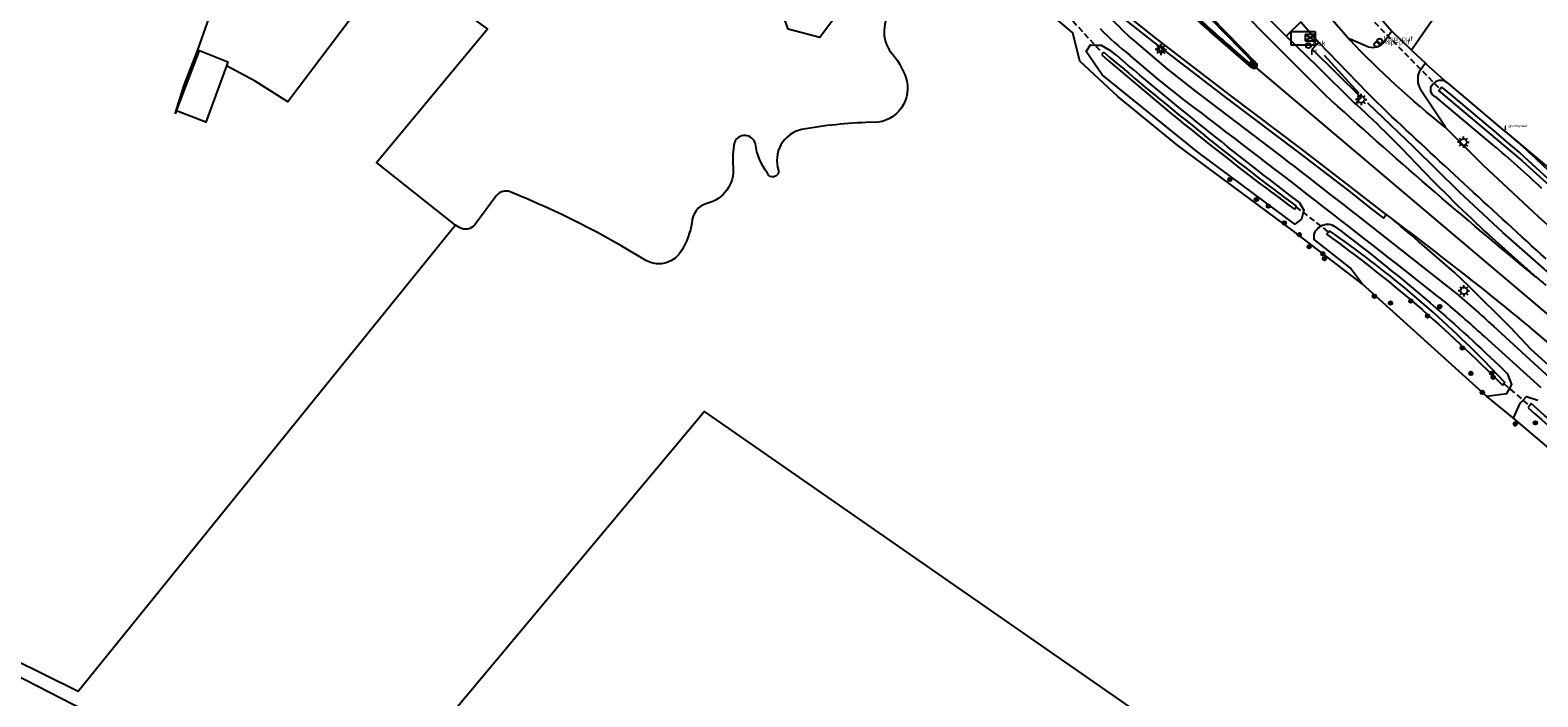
# Model space of a CAD drawing. Extents: x 165936 to 168490, y 440742 to 446306.
# Tile 62 of 78: x 166169 to 166433, y 445281 to 445398. Entities that reach past the tile are written whole.
import ezdxf
from ezdxf.enums import TextEntityAlignment as Align

# ---------------------------------------------------------------- set-up
doc = ezdxf.new("R2010")
doc.units = 0
doc.header["$LTSCALE"] = 4
doc.linetypes.add('STIPPELFIJN', pattern=[0.375, 0.25, -0.125])
doc.layers.get('0').update_dxf_attribs({"linetype": 'CONTINUOUS'})
for name, color, linetype in [('G_BTD', 3, 'CONTINUOUS'), ('G_OTD', 32, 'CONTINUOUS'), ('G_OWG', 6, 'CONTINUOUS'), ('G_OWT', 6, 'CONTINUOUS'), ('G_PND', 1, 'CONTINUOUS'), ('G_WGD', 7, 'CONTINUOUS'), ('G_WGI', 1, 'CONTINUOUS'), ('G_WTD', 5, 'CONTINUOUS'), ('LKWDUP', 5, 'CONTINUOUS'), ('LSHD', 3, 'CONTINUOUS'), ('LWGI', 7, 'CONTINUOUS'), ('PVGO', 102, 'CONTINUOUS')]:
    doc.layers.add(name, color=color, linetype=linetype)
for name, color, linetype, true_color in [('PBAK', 7, 'CONTINUOUS', 0xbd2877), ('PBRD', 7, 'CONTINUOUS', 0xbd2877), ('PKST', 7, 'CONTINUOUS', 0xbd2877), ('PPAL', 7, 'CONTINUOUS', 0xbd2877), ('PPUT', 7, 'CONTINUOUS', 0xbd2877), ('PSTM', 7, 'CONTINUOUS', 0xde7233)]:
    doc.layers.add(name, color=color, linetype=linetype, true_color=true_color)
doc.styles.add('ISO', font='ISO')
doc.styles.get("Standard").update_dxf_attribs({"font": 'ISO'})

# ---------------------------------------------------------------- blocks, each defined once
blk = doc.blocks.new('klok')
at = {"color": 0}
blk.add_circle((0, 0), 0.45, dxfattribs=at)
at = {"style": 'ISO'}
blk.add_attdef('KLOK', (0.7, 0), '', height=0.9, dxfattribs=at)
blk = doc.blocks.new('lichtmast')
at = {"color": 0}
for p, q in [((-0.6, 0), (-1, 0)), ((-0.71, 0.71), (-0.42, 0.42)), ((0, 0.6), (0, 1)), ((0.42, 0.42), (0.71, 0.71)), ((0.6, 0), (1, 0)), ((-0.42, -0.42), (-0.71, -0.71)), ((0, -0.6), (0, -1)), ((0.42, -0.42), (0.71, -0.71))]:
    blk.add_line(p, q, dxfattribs=at)
blk.add_circle((0, 0), 0.6, dxfattribs=at)
blk = doc.blocks.new('grensmarkering')
at = {"linetype": 'ByBlock', "lineweight": -2}
h = blk.add_hatch(color=0, dxfattribs=at)
h.dxf.hatch_style = 1
h.paths.add_polyline_path([(0.09, 0.55, 0.219912), (0.05, 0.61, -0.457379), (0.04, 0.66, 2.245674), (-0.04, 0.66, -0.457379), (-0.05, 0.61, 0.219912), (-0.09, 0.55), (-0.15, 0.04), (-0.18, 0.04), (-0.18, 0.01, 0.018367), (-0.1, 0, -0.954633), (0.1, 0, 0.018367), (0.18, 0.01), (0.18, 0.04), (0.15, 0.04)])
at = {"linetype": 'ByBlock', "lineweight": -2, "true_color": 0x681648}
h = blk.add_hatch(color=219, dxfattribs=at)
h.dxf.hatch_style = 1
h.paths.add_polyline_path([(0.1, 0, 1), (-0.1, 0, 1)])
at = {"linetype": 'ByBlock', "lineweight": -2}
h = blk.add_hatch(color=0, dxfattribs=at)
h.dxf.hatch_style = 1
h.paths.add_polyline_path([(0.18, -0.04, -0.022381), (0.08, -0.06, -0.528879), (-0.08, -0.06, -0.022381), (-0.18, -0.04), (-0.18, -0.13, 0.083333), (0.18, -0.13)])
at = {"color": 0, "linetype": 'ByBlock', "lineweight": -2}
blk.add_attdef('GRENSMARKERING', (0.5, 0.35), '', height=0.5, dxfattribs=at)
blk = doc.blocks.new('boom')
at = {"color": 0}
for radius in [0.315, 0.225, 0.135]:
    blk.add_circle((0, 0), radius, dxfattribs=at)
blk = doc.blocks.new('verkeersbord')
at = {"color": 0}
for p, q in [((0.5, 0.32), (-0.5, 0.32)), ((-0.5, 0.32), (0, -0.6)), ((0, -0.6), (0.5, 0.32))]:
    blk.add_line(p, q, dxfattribs=at)
blk = doc.blocks.new('verkeersbord-pl')
at = {"linetype": 'Continuous'}
blk.add_circle((0, 0), 0.03, dxfattribs=at)
blk = doc.blocks.new('haltepaal')
at = {"linetype": 'ByBlock', "lineweight": -2}
h = blk.add_hatch(color=0, dxfattribs=at)
h.dxf.hatch_style = 1
h.paths.add_polyline_path([(0.15, 0.45), (0.45, 0.45), (0.45, 0.8), (-0.15, 0.8), (-0.15, -0.1), (0, -0.1, -0.414214), (-0.1, 0, -1), (0.1, 0, -0.414214), (0, -0.1), (0.15, -0.1)])
h.paths.add_polyline_path([(0.15, 0.5), (0.15, 0.75), (0.4, 0.75), (0.4, 0.5)], flags=16)
at = {"linetype": 'ByBlock', "lineweight": -2, "true_color": 0x681648}
h = blk.add_hatch(color=219, dxfattribs=at)
h.dxf.hatch_style = 1
h.paths.add_polyline_path([(0.1, 0, 1), (-0.1, 0, 1)])
at = {"color": 0, "linetype": 'ByBlock', "lineweight": -2}
blk.add_attdef('HALTEPAAL', (0.5, 0.35), '', height=0.5, dxfattribs=at)
blk = doc.blocks.new('strooikist')
at = {"color": 0}
blk.add_circle((0, 0), 0.45, dxfattribs=at)
at = {"color": 0, "style": 'ISO'}
blk.add_attdef('STROOIKIST', (0.7, 0), '', height=0.9, dxfattribs=at)
blk = doc.blocks.new('abri')
at = {"color": 0}
for p, q in [((-2.1, 1.2), (2.1, 1.2)), ((-2.1, -1.2), (-2.1, 1.2)), ((2.1, 1.2), (2.1, -1.2)), ((2.1, -1.2), (-2.1, -1.2))]:
    blk.add_line(p, q, dxfattribs=at)
at = {"color": 0, "linetype": 'Continuous', "style": 'ISO', "flags": 2}
blk.add_attdef('ABRI', text='', height=0.8, dxfattribs=at).set_placement((0, 0), align=Align.MIDDLE_CENTER)
blk = doc.blocks.new('schk.dwg')
for p, q in [((0.86, 0.56), (-0.86, 0.56)), ((-0.86, 0.56), (-0.86, -0.56)), ((0.86, -0.56), (0.86, 0.56)), ((-0.86, -0.56), (0.86, -0.56))]:
    blk.add_line(p, q)
at = {"linetype": 'Continuous'}
for p, q in [((-0.86, 0.56), (0.86, -0.56)), ((-0.86, -0.56), (0.86, 0.56))]:
    blk.add_line(p, q, dxfattribs=at)

msp = doc.modelspace()

# ---------------------------------------------------------------- linework, layer by layer
at = {"layer": 'G_BTD', "linetype": 'Continuous', "transparency": 33554687}
for points in [[(166203.255, 445391.818), (166199.664, 445381.988), (166194.507, 445383.996)], [(166243.312, 445363.991), (166177.335, 445282.404), (166154.067, 445293.891), (166123.876, 445325.554)], [(166222.844, 445254.79), (166184.266, 445275.594), (166184.543, 445275.943), (166164.154, 445286.389), (166150.377, 445290.042), (166141.137, 445294.478), (166108.142, 445317.634), (166099.598, 445324.71), (166097.671, 445327.675), (166053.444, 445356.306)], [(166439.556, 445225.262), (166286.82, 445331.369), (166222.844, 445254.79)]]:
    msp.add_lwpolyline(points, dxfattribs=at)
at = {"layer": 'G_OTD', "linetype": 'Continuous', "transparency": 33554687}
for points in [[(166194.28, 445383.459), (166195.881, 445388.43), (166198.227, 445394.446), (166201.34, 445403.459), (166181.901, 445412.737), (166203.951, 445458.413), (166196.41, 445462.646), (166196.468, 445462.775), (166188.381, 445466.344), (166189.796, 445470.187), (166213.588, 445521.31)], [(166449.817, 445477.145), (166448.865, 445475.685), (166447.856, 445471.016), (166455.808, 445470.582), (166460.84, 445467.829), (166461.165, 445465.127), (166423.951, 445414.093), (166410.466, 445394.604)], [(166243.312, 445363.991), (166229.483, 445374.937), (166248.909, 445398.305), (166232.562, 445410.234), (166214.017, 445385.521), (166208.296, 445389.183), (166203.255, 445391.818)], [(166194.507, 445383.996), (166198.575, 445394.5), (166203.514, 445392.528), (166203.255, 445391.818)], [(166194.507, 445383.996), (166194.28, 445383.459)], [(166250.505, 445369.139), (166246.682, 445364.041)], [(166244.019, 445363.547), (166243.312, 445363.991)]]:
    msp.add_lwpolyline(points, dxfattribs=at)
for points in [[(166319.475, 445401.454, 0.3596582), (166319.763, 445393.797)], [(166319.763, 445393.797, -0.1102126), (166322.227, 445389.182)], [(166322.227, 445389.182, -0.5080493), (166315.795, 445381.957)], [(166295.74, 445378.197, 0.7367873), (166292.084, 445378.421)], [(166303.831, 445380.704, 0.4462978), (166299.786, 445373.555)], [(166315.795, 445381.957, 0.0362322), (166303.831, 445380.704)], [(166292.084, 445378.421, 0.0739096), (166291.83, 445374.174)], [(166297.855, 445373.041, -0.1270667), (166295.74, 445378.197)], [(166291.83, 445374.174, -0.3792473), (166287.242, 445367.756)], [(166299.786, 445373.555, -0.9005542), (166297.855, 445373.041)], [(166252.852, 445369.795, 0.3398779), (166250.505, 445369.139)], [(166276.698, 445357.715, 0.0430293), (166252.852, 445369.795)], [(166287.242, 445367.756, 0.3296157), (166284.644, 445364.392)], [(166246.682, 445364.041, -0.3901395), (166244.019, 445363.547)], [(166284.644, 445364.392, -0.0906264), (166282.884, 445359.575)], [(166282.884, 445359.575, -0.4051305), (166276.698, 445357.715)]]:
    msp.add_lwpolyline(points, format="xyb", dxfattribs=at)
at = {"layer": 'G_OWG', "linetype": 'Continuous', "transparency": 33554687}
for points in [[(166401.853, 445353.72), (166389.825, 445362.891), (166369.608, 445377.919), (166359.081, 445386.48), (166352.445, 445392.637), (166351.26, 445397.632), (166341.151, 445406.15), (166340.617, 445408.31)], [(166360.095, 445400.143), (166365.265, 445396.057), (166378.342, 445386.038), (166390.617, 445376.736), (166399.257, 445370.128), (166403.582, 445366.735), (166405.544, 445365.186), (166406.048, 445365.814)], [(166404.722, 445400.541), (166407.026, 445397.908)], [(166412.907, 445392.301), (166412.956, 445392.213), (166416.646, 445388.944)], [(166426.742, 445380.424), (166426.752, 445380.438), (166435.385, 445373.161), (166455.626, 445352.622)], [(166428.3, 445330.21), (166423.556, 445334.082)]]:
    msp.add_lwpolyline(points, dxfattribs=at)
at = {"layer": 'G_OWT', "linetype": 'Continuous', "transparency": 33554687}
for points in [[(166390.834, 445367.966), (166391.653, 445366.577), (166391.536, 445366.161), (166391.206, 445364.989), (166390.063, 445364.125), (166373.082, 445376.711), (166356.353, 445390.28), (166353.563, 445394.346), (166354.34, 445395.519), (166355.108, 445395.484), (166356.187, 445395.434), (166357.903, 445394.485)], [(166416.646, 445388.944), (166416.882, 445388.734), (166426.742, 445380.424)], [(166424.692, 445378.007), (166414.904, 445386.241), (166414.36, 445386.546)], [(166401.853, 445353.72), (166399.751, 445356.519), (166393.438, 445361.451), (166393.43, 445362.308), (166393.692, 445362.965)], [(166423.556, 445334.082), (166401.853, 445353.72)], [(166423.556, 445334.082), (166427.121, 445334.493), (166427.596, 445335.36), (166427.996, 445336.092), (166427.296, 445337.916)], [(166428.3, 445330.21), (166429.472, 445332.852), (166429.948, 445333.336), (166430.588, 445333.985), (166432.543, 445333.367)], [(166467.921, 445298.139), (166458.085, 445305.717), (166446.653, 445313.966), (166435.966, 445323.672), (166428.3, 445330.21)]]:
    msp.add_lwpolyline(points, dxfattribs=at)
for points in [[(166390.834, 445367.966, -0.0139289), (166357.903, 445394.485)], [(166414.36, 445386.546, -0.4874711), (166414.399, 445388.862)], [(166416.646, 445388.944, 0.3506938), (166414.399, 445388.862)], [(166426.742, 445380.424, -0.0197176), (166435.116, 445372.823)], [(166433.222, 445370.406, 0.0141956), (166424.692, 445378.007)], [(166393.692, 445362.965, -0.1148204), (166394.605, 445363.794)], [(166394.605, 445363.794, -0.2850402), (166396.931, 445363.821)], [(166396.931, 445363.821, -0.0180856), (166414.785, 445349.438)], [(166414.785, 445349.438, -0.0144363), (166427.296, 445337.916)]]:
    msp.add_lwpolyline(points, format="xyb", dxfattribs=at)
at = {"layer": 'G_PND', "linetype": 'Continuous', "transparency": 33554687}
msp.add_lwpolyline([(166307.188, 445402.638), (166307.656, 445402.295), (166307.041, 445401.456), (166309.259, 445399.83), (166307.314, 445397.177), (166307.016, 445396.77), (166301.468, 445398.28), (166299.76, 445402.95), (166300.324, 445403.722), (166296.051, 445406.851), (166300.52, 445412.954), (166302.615, 445420.405), (166305.683, 445419.542), (166303.877, 445413.119), (166304.994, 445413.029), (166306.704, 445408.879), (166305.987, 445408.153), (166309.398, 445405.655), (166307.188, 445402.638)], dxfattribs=at)
at = {"layer": 'G_WGD', "linetype": 'Continuous', "transparency": 33554687}
for points in [[(166383.304, 445391.511), (166383.426, 445391.665), (166383.48, 445391.855), (166383.455, 445392.05), (166383.357, 445392.221), (166372.841, 445402.99), (166366.22, 445409.696)], [(166388.536, 445397.038), (166380.77, 445404.854)], [(166406.048, 445365.814), (166399.746, 445370.759), (166391.1, 445377.371), (166378.825, 445386.673), (166365.755, 445396.687), (166360.596, 445400.764)], [(166381.35, 445400.859), (166383.88, 445398.242), (166395.34, 445386.766)], [(166391.082, 445399.551), (166388.536, 445397.038)], [(166391.082, 445399.551), (166394.255, 445395.936)], [(166396.191, 445400.39), (166399.646, 445396.414)], [(166361.891, 445396.282), (166367.871, 445391.219), (166372.526, 445387.521), (166387.079, 445376.455)], [(166388.536, 445397.038), (166393.926, 445391.844), (166400.63, 445385.221)], [(166394.255, 445395.936), (166393.093, 445394.741), (166401.647, 445386.294), (166400.63, 445385.221)], [(166394.255, 445395.936), (166402.641, 445387.205), (166407.029, 445382.939)], [(166403.684, 445395.003), (166402.937, 445395.122), (166399.745, 445396.507), (166399.646, 445396.414)], [(166407.026, 445397.908), (166406.397, 445397.009), (166405.669, 445395.967), (166405.117, 445395.445)], [(166410.466, 445394.604), (166407.026, 445397.908)], [(166370.842, 445385.78), (166366.284, 445389.412), (166361.265, 445393.667)], [(166378.951, 445394.764), (166382.595, 445391.578), (166382.747, 445391.453), (166382.935, 445391.396), (166383.131, 445391.416), (166383.304, 445391.511)], [(166410.466, 445394.604), (166412.907, 445392.301)], [(166383.304, 445391.511), (166440.063, 445343.434)], [(166412.907, 445392.301), (166412.099, 445391.204), (166411.793, 445390.788)], [(166411.96, 445387.818), (166416.377, 445381.161), (166416.332, 445381.114)], [(166400.63, 445385.221), (166400.95, 445384.951)], [(166416.332, 445381.114), (166422.978, 445374.472), (166431.664, 445366.348)], [(166430.171, 445356.737), (166424.042, 445362.208)], [(166437.779, 445336.673), (166435.669, 445338.421), (166435.006, 445338.971), (166431.402, 445342.232), (166427.747, 445346.044), (166420.47, 445353.322), (166417.985, 445355.715), (166412.312, 445360.567)], [(166424.769, 445346.317), (166434.662, 445337.272)], [(166437.63, 445340.658), (166431.12, 445346.11)], [(166433.113, 445335.505), (166423.21, 445344.478)]]:
    msp.add_lwpolyline(points, dxfattribs=at)
for points in [[(166372.169, 445400.77, 0.0106338), (166378.951, 445394.764)], [(166356.009, 445398.38, 0.0348084), (166361.265, 445393.667)], [(166357.744, 445400.303, 0.023015), (166361.891, 445396.282)], [(166416.332, 445381.114, -0.0355139), (166399.646, 445396.414)], [(166405.117, 445395.445, -0.1533556), (166403.684, 445395.003)], [(166411.793, 445390.788, 0.2225747), (166411.96, 445387.818)], [(166416.429, 445350.436, 0.0048792), (166370.842, 445385.78)], [(166432.041, 445355.07, -0.0129955), (166395.34, 445386.766)], [(166400.95, 445384.951, -0.0164582), (166411.646, 445374.381)], [(166433.977, 445358.054, -0.0026428), (166407.029, 445382.939)], [(166387.079, 445376.455, -0.00258), (166417.93, 445352.332)], [(166411.646, 445374.381, 0.016077), (166424.042, 445362.208)], [(166431.664, 445366.348, 0.0048574), (166447.636, 445352.071)], [(166406.048, 445365.814, -0.0023894), (166407.222, 445364.875)], [(166407.222, 445364.875, -0.0134828), (166431.12, 445346.11)], [(166412.312, 445360.567, 0.0112894), (166407.222, 445364.875)], [(166430.171, 445356.737, 0.0081883), (166432.041, 445355.07)], [(166432.041, 445355.07, 0.0076657), (166433.963, 445353.463)], [(166417.93, 445352.332, -0.0107318), (166424.769, 445346.317)], [(166423.21, 445344.478, 0.0105988), (166416.429, 445350.436)]]:
    msp.add_lwpolyline(points, format="xyb", dxfattribs=at)
at = {"layer": 'G_WGI', "linetype": 'Continuous', "transparency": 33554687}
for points in [[(166366.052, 445409.51), (166372.663, 445402.815), (166383.173, 445392.052)], [(166382.778, 445391.75), (166379.114, 445394.953)]]:
    msp.add_lwpolyline(points, dxfattribs=at)
for points in [[(166379.114, 445394.953, -0.0105635), (166372.34, 445400.952)], [(166383.173, 445392.052, -1.0430411), (166382.778, 445391.75)]]:
    msp.add_lwpolyline(points, format="xyb", dxfattribs=at)
at = {"layer": 'G_WTD', "linetype": 'Continuous', "transparency": 33554687}
for points in [[(166356.634, 445394.249), (166356.474, 445394.001), (166356.312, 445393.751)], [(166415.782, 445388.107), (166415.477, 445387.765), (166415.212, 445387.468), (166429.782, 445375.218), (166434.033, 445371.372), (166437.881, 445367.609), (166441.584, 445363.703), (166451.561, 445353.612), (166451.809, 445353.852), (166452.152, 445354.185), (166442.327, 445364.062), (166438.403, 445368.143), (166434.353, 445372.098), (166430.222, 445375.887)], [(166390.004, 445366.742), (166390.262, 445367.143), (166390.345, 445367.272)], [(166395.613, 445362.389), (166395.945, 445362.761), (166396.124, 445362.961)], [(166426.337, 445335.984), (166426.568, 445336.245), (166426.771, 445336.474), (166423.162, 445340.23)], [(166431.365, 445332.749), (166431.095, 445332.349), (166430.867, 445332.012)]]:
    msp.add_lwpolyline(points, dxfattribs=at)
for points in [[(166356.312, 445393.751, 0.010875), (166374.17, 445378.877)], [(166356.634, 445394.249, 0.0085427), (166374.331, 445379.642)], [(166430.222, 445375.887, 0.0062271), (166415.782, 445388.107)], [(166390.345, 445367.272, -0.0076111), (166374.331, 445379.642)], [(166374.17, 445378.877, 0.0094043), (166390.004, 445366.742)], [(166395.613, 445362.389, -0.0211582), (166411.33, 445350.026)], [(166423.162, 445340.23, 0.046353), (166396.124, 445362.961)], [(166411.33, 445350.026, -0.021722), (166426.337, 445335.984)], [(166470.286, 445301.092, -0.0175978), (166431.365, 445332.749)], [(166430.867, 445332.012, 0.0125311), (166449.524, 445316.112)]]:
    msp.add_lwpolyline(points, format="xyb", dxfattribs=at)
at = {"layer": 'LKWDUP', "linetype": 'STIPPELFIJN', "lineweight": -3, "transparency": 33554687}
for points in [[(166341.049, 445410.737), (166356.503, 445393.97)], [(166403.982, 445399.468), (166415.542, 445387.698)], [(166390.243, 445367.158), (166395.985, 445362.73)], [(166426.568, 445336.245), (166431.145, 445332.306)]]:
    msp.add_lwpolyline(points, dxfattribs=at)
at = {"layer": 'LSHD', "linetype": 'Continuous', "lineweight": -3, "transparency": 33554687}
for points in [[(166401.296, 445387.002), (166395.253, 445393.67)], [(166546.21, 445262.294), (166524.137, 445280.425), (166494.58, 445304.529), (166475.9, 445320.294), (166450.922, 445341.79), (166441.386, 445349.498), (166426.432, 445362.698), (166418.823, 445369.751), (166410.916, 445377.546), (166402.831, 445385.333)]]:
    msp.add_lwpolyline(points, dxfattribs=at)
at = {"layer": 'LWGI', "transparency": 33554687}
msp.add_lwpolyline([(166321.458, 445482.498), (166321.333, 445482.485), (166321.615, 445481.306), (166321.888, 445480.241), (166324.197, 445471.002, 0.0308522), (166329.591, 445455.891, 0.0350174), (166337.633, 445440.293, 0.0180381), (166347.678, 445425.942, 0.025819), (166354.96, 445417.654, 0.0083618), (166360.496, 445411.833, 0.0102921), (166366.949, 445405.559, 0.0018007), (166372.071, 445400.665, 0.0106272), (166378.857, 445394.655), (166381.493, 445392.351), (166382.477, 445391.463), (166382.595, 445391.578)], format="xyb", dxfattribs=at)

# ---------------------------------------------------------------- block references
at = {"layer": 'PBAK', "transparency": 33554687}
msp.add_blockref('strooikist', (166392.436, 445395.382), dxfattribs=at).add_auto_attribs({'STROOIKIST': 'Bak'})
at = {"layer": 'PBRD', "transparency": 33554687}
for p in [(166366.625, 445394.708), (166382.682, 445392.224)]:
    msp.add_blockref('verkeersbord', p, dxfattribs=at)
at = {"layer": 'PKST', "transparency": 33554687}
msp.add_blockref('schk.dwg', (166392.736, 445396.763), dxfattribs=at)
at = {"layer": 'PPAL', "transparency": 33554687}
for name, p in [('lichtmast', (166366.625, 445394.708)), ('verkeersbord-pl', (166382.682, 445392.224)), ('lichtmast', (166401.644, 445385.96)), ('lichtmast', (166419.524, 445378.488)), ('lichtmast', (166419.606, 445352.49))]:
    msp.add_blockref(name, p, dxfattribs=at)
for name, p, values in [('haltepaal', (166393.029, 445393.819), {'HALTEPAAL': 'H'}), ('grensmarkering', (166426.858, 445380.766), {'GRENSMARKERING': 'grenspaal'})]:
    msp.add_blockref(name, p, dxfattribs=at).add_auto_attribs(values)
at = {"layer": 'PPUT', "transparency": 33554687}
for p in [(166404.399, 445395.6), (166404.899, 445396.161)]:
    msp.add_blockref('klok', p, dxfattribs=at).add_auto_attribs({'KLOK': 'Insp-put'})
at = {"layer": 'PSTM', "transparency": 33554687}
msp.add_blockref('abri', (166391.539, 445396.664), dxfattribs=at)
at = {"layer": 'PVGO', "transparency": 33554687}
for p in [(166378.693, 445371.953), (166383.343, 445368.46), (166385.419, 445367.287), (166388.203, 445364.358), (166390.85, 445362.308), (166392.579, 445360.205), (166394.95, 445358.966), (166395.243, 445358.131), (166403.974, 445351.53), (166406.781, 445350.349), (166410.332, 445350.698), (166413.246, 445348.096), (166415.39, 445349.73), (166419.33, 445342.498), (166420.832, 445338.026), (166424.486, 445338.078), (166424.728, 445337.35), (166422.853, 445334.713), (166428.597, 445329.185), (166432.115, 445329.393)]:
    msp.add_blockref('boom', p, dxfattribs=at)

doc.saveas('drawing.dxf')
